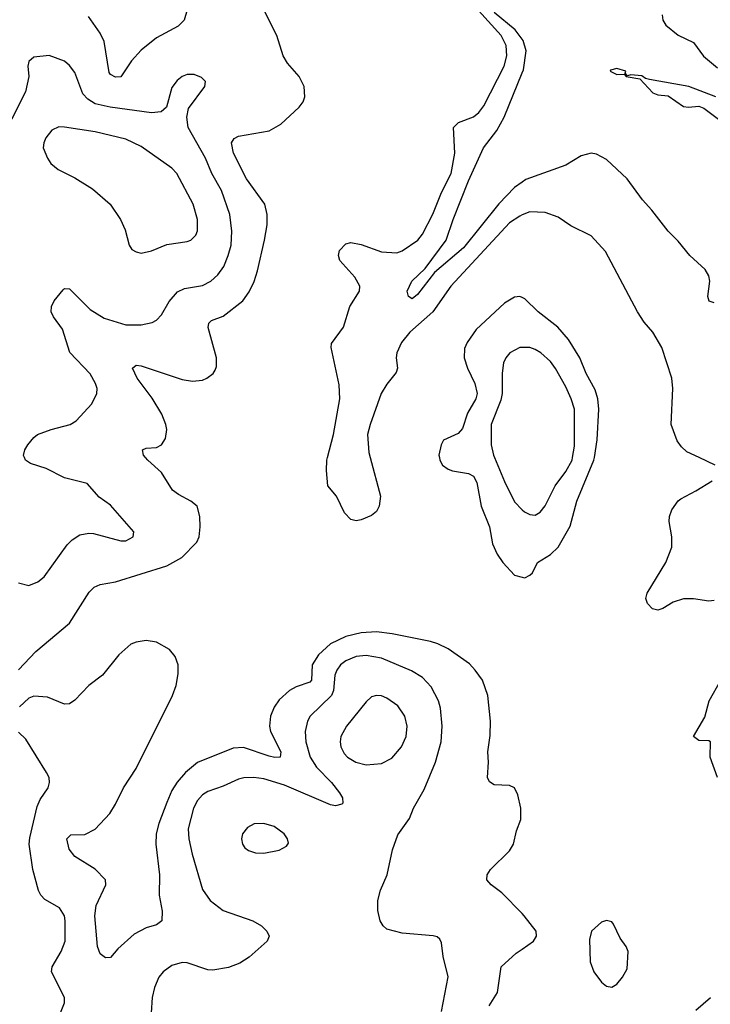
# Model space of a CAD drawing. Header units: inches. Extents: x 1550315 to 1685896, y 510706 to 640504.
# Tile 242 of 256: x 1598035 to 1600735, y 577864 to 581711. Entities that reach past the tile are written whole.
import ezdxf

# ---------------------------------------------------------------- set-up
doc = ezdxf.new("R2010")
doc.units = ezdxf.units.IN
doc.header["$MEASUREMENT"] = 0
for name, color, linetype in [('B5597', 7, 'Continuous'), ('B5598', 7, 'Continuous'), ('B6507', 7, 'Continuous'), ('B6508', 7, 'Continuous')]:
    doc.layers.add(name, color=color, linetype=linetype)

msp = doc.modelspace()

# ---------------------------------------------------------------- linework, layer by layer
at = {"layer": 'B5597', "color": 5}
for points, elevation in [([(1598030, 579510.5), (1598070, 579500.7), (1598105.4, 579514.6), (1598130, 579534), (1598220.8, 579659.2), (1598240.7, 579679.3), (1598270, 579697.7), (1598304.8, 579704.8), (1598323.4, 579703.4), (1598430, 579674.4), (1598450, 579674.9), (1598478, 579690), (1598480.9, 579710), (1598390, 579814), (1598345.5, 579845.5), (1598298.4, 579898.4), (1598210, 579921), (1598137.8, 579957.8), (1598077.1, 579977.1), (1598058, 579990), (1598053.7, 580000)], 540), ([(1598030, 579171.4), (1598098, 579242), (1598230, 579352.9), (1598306, 579474), (1598325.6, 579494.4), (1598350, 579503.6), (1598410, 579514.6), (1598610, 579576.9), (1598669, 579610), (1598727.1, 579670), (1598736.8, 579690), (1598740.4, 579730), (1598739.8, 579770), (1598728.2, 579810), (1598704.2, 579830), (1598655.3, 579855.3), (1598632.4, 579872.4), (1598590, 579941.7), (1598535.4, 579990), (1598527.2, 580000)], 520), ([(1599405, 580000), (1599445.3, 579850), (1599440.4, 579810), (1599430.2, 579789.8), (1599410, 579774), (1599370, 579756.9), (1599350, 579752.8), (1599330, 579758.5), (1599304.4, 579784.4), (1599273.5, 579850), (1599240.3, 579890), (1599234.1, 579950), (1599235.4, 579990), (1599238.1, 580000)], 480), ([(1599676, 580000), (1599677.6, 579990), (1599688.4, 579970), (1599710, 579955.3), (1599727.8, 579947.8), (1599790, 579938.5), (1599810, 579927.2), (1599822.3, 579902.3), (1599839.3, 579810), (1599872, 579730), (1599883.5, 579663.5), (1599902.2, 579622.2), (1599924, 579590), (1599970, 579540.5), (1600000, 579532.9)], 520), ([(1599891.9, 580000), (1599930, 579906.7), (1599970, 579826.7), (1600000, 579796.5)], 540), ([(1600000, 578218), (1599919.8, 578299.8), (1599879, 578330), (1599861.2, 578350), (1599862.7, 578370), (1599876, 578390), (1599950, 578463.8), (1599966.3, 578490), (1599978, 578542), (1599994.5, 578585.5), (1599994.5, 578630), (1599982.9, 578682.9), (1599969.7, 578709.7), (1599950, 578718.9), (1599890, 578722), (1599872.5, 578732.5), (1599863.5, 578750), (1599868.5, 578810), (1599865.6, 578850), (1599874.7, 578914.7), (1599876.1, 578970), (1599865, 579070), (1599844.5, 579130), (1599816.4, 579170), (1599793.7, 579193.7), (1599710, 579252.2), (1599670, 579272.8), (1599640.9, 579280.9), (1599491.8, 579311.8), (1599430, 579319.7), (1599370, 579315), (1599310, 579301.3), (1599250, 579272.2), (1599202.9, 579230), (1599178.8, 579190), (1599175.4, 579130), (1599170, 579122.4), (1599115.4, 579104.6), (1599090, 579090.5), (1599050, 579053), (1599030, 579024.8), (1599015.5, 578990), (1599011.5, 578950), (1599015.9, 578930), (1599056.4, 578850), (1599053.6, 578830), (1599032.1, 578827.9), (1599010, 578833.2), (1598910, 578867.8), (1598870, 578865), (1598730, 578808.7), (1598683.8, 578770), (1598650, 578731.9), (1598630, 578699.4), (1598610, 578652.8), (1598578.9, 578570), (1598569, 578530), (1598567, 578490), (1598582, 578370), (1598580.6, 578290), (1598591.7, 578228.3), (1598590.4, 578190), (1598570, 578174), (1598530, 578162), (1598482.3, 578137.7), (1598418.9, 578081.1), (1598390, 578046), (1598370, 578045.6), (1598350, 578061.3), (1598339, 578090), (1598328.7, 578210), (1598333.5, 578250), (1598371.8, 578330), (1598369.9, 578350), (1598330, 578392.2), (1598250, 578440.9), (1598228.2, 578470), (1598219.8, 578510), (1598234.6, 578525.4), (1598290, 578527.8), (1598330, 578547.8), (1598387.9, 578610), (1598410, 578645.5), (1598441.3, 578710), (1598490, 578785.6), (1598632.2, 579070), (1598646.5, 579110), (1598654.9, 579154.9), (1598654.9, 579190), (1598643.2, 579223.2), (1598621.1, 579250), (1598570, 579279.4), (1598530, 579285.8), (1598490, 579279.1), (1598470, 579270.9), (1598422.2, 579230), (1598359.3, 579150), (1598305.4, 579110), (1598250, 579052.4), (1598230, 579038.5), (1598210, 579036.5), (1598144.1, 579064.1), (1598090, 579067.8), (1598070, 579059.7), (1598034.2, 579025.8)], 520), ([(1599684.6, 577835.4), (1599710.9, 577970.9), (1599691.1, 578051.1), (1599684.6, 578104.6), (1599677.8, 578117.8), (1599667.3, 578127.3), (1599651.8, 578131.8), (1599530, 578141.7), (1599470, 578157.6), (1599456.2, 578170), (1599444.2, 578190), (1599434.7, 578230), (1599435.8, 578270), (1599446.3, 578310), (1599471.6, 578370), (1599492.6, 578467.4), (1599513.9, 578526.1), (1599559.6, 578590), (1599574.7, 578630), (1599616.3, 578703.7), (1599660.3, 578810), (1599682.5, 578890), (1599686.6, 578950), (1599680.4, 579020.4), (1599672.5, 579050), (1599644, 579104), (1599610, 579141.2), (1599566.5, 579166.5), (1599450, 579215.8), (1599390, 579226.4), (1599350, 579223.1), (1599310, 579206.5), (1599289.4, 579190), (1599274.8, 579170), (1599267.4, 579150), (1599261.6, 579090), (1599254.2, 579070), (1599170.9, 578990), (1599160.1, 578970), (1599151.5, 578930), (1599153.6, 578890), (1599171.2, 578830), (1599195.4, 578790), (1599254.4, 578730), (1599285.8, 578690), (1599296.9, 578670), (1599298.4, 578650), (1599294.7, 578645.3), (1599270, 578639.8), (1599250, 578642.8), (1599070, 578719.6), (1598990, 578744.4), (1598950, 578750.5), (1598910.7, 578749.3), (1598890, 578743.9), (1598830, 578716.2), (1598770, 578695.3), (1598750, 578681.8), (1598730, 578659.8), (1598714.4, 578630), (1598693.7, 578550), (1598696.8, 578510), (1598709.4, 578450), (1598750, 578313), (1598780.3, 578270), (1598830, 578230.3), (1598946, 578190), (1598980.7, 578170), (1599000.7, 578150), (1599010.7, 578130), (1599002.8, 578110), (1598932.4, 578047.6), (1598895.4, 578024.6), (1598851.8, 578008.2), (1598790, 577997.6), (1598770, 577998.7), (1598690, 578026), (1598670, 578027.4), (1598630, 578015.1), (1598595.6, 577990), (1598579.1, 577970), (1598562.2, 577930), (1598553.4, 577890), (1598549.1, 577830)], 540), ([(1598195.1, 577830), (1598210.7, 577870), (1598210.7, 577890), (1598159.1, 577990), (1598161.5, 578010), (1598196.5, 578070), (1598212.2, 578110), (1598212.5, 578190), (1598209.8, 578210), (1598190, 578240.5), (1598133.5, 578273.5), (1598117.7, 578290), (1598108.5, 578308.5), (1598086.3, 578390), (1598072.2, 578490), (1598074.6, 578514.6), (1598103, 578637), (1598115.5, 578664.5), (1598145.6, 578710), (1598152, 578730), (1598149.8, 578750), (1598140.3, 578770), (1598059.4, 578899.4), (1598030, 578926.6)], 540), ([(1599870, 577857.6), (1599902.7, 577910), (1599918, 578010), (1599976.6, 578063.4), (1600000, 578079.6)], 520)]:
    msp.add_lwpolyline(points, dxfattribs=dict(at, elevation=elevation))
at = {"layer": 'B5597', "color": 5, "elevation": 560}
for points in [[(1599430, 579071.1), (1599410, 579064.7), (1599390, 579046), (1599312.6, 578950), (1599290.2, 578910), (1599287.6, 578890), (1599290.2, 578870), (1599303.8, 578843.8), (1599316.5, 578830), (1599348.7, 578810), (1599390, 578799.3), (1599450, 578805), (1599490, 578825.8), (1599527.7, 578870), (1599545.5, 578910), (1599550.6, 578950), (1599540.3, 578990), (1599513.3, 579030), (1599470, 579060.4), (1599450, 579069.7)], [(1598990, 578570.8), (1598951.6, 578568.4), (1598925.1, 578554.9), (1598905.7, 578530), (1598902.6, 578510), (1598905.7, 578490), (1598915.2, 578475.2), (1598930, 578464.2), (1598956.3, 578456.3), (1598990, 578454.3), (1599050, 578466), (1599078.6, 578481.4), (1599086, 578494), (1599082.4, 578510), (1599069.6, 578530), (1599030, 578559.2)]]:
    msp.add_lwpolyline(points, close=True, dxfattribs=at)
at = {"layer": 'B5598', "color": 5}
for points, elevation in [([(1599238.1, 580000), (1599262.2, 580090), (1599287.3, 580230), (1599284.3, 580284.3), (1599252.4, 580430), (1599254.6, 580445.4), (1599300.8, 580510), (1599326.1, 580590), (1599363.2, 580650), (1599365, 580670), (1599345.8, 580705.8), (1599286.9, 580770), (1599281.1, 580790), (1599285.7, 580810), (1599310, 580836), (1599330, 580840.2), (1599370, 580832.6), (1599450, 580804.8), (1599510, 580799.7), (1599530, 580808), (1599591.4, 580850), (1599610, 580873.8), (1599650, 580951.2), (1599683.7, 581036.3), (1599722.3, 581110), (1599735.9, 581190), (1599730.8, 581290), (1599751.1, 581310), (1599810, 581331.9), (1599830, 581348.1), (1599850, 581374.2), (1599929.9, 581530), (1599939.6, 581570), (1599937.1, 581610), (1599917.1, 581650), (1599790.7, 581790)], 480), ([(1598689.4, 581750), (1598678.4, 581710), (1598654.1, 581685.9), (1598570, 581641.1), (1598510, 581592.7), (1598471.7, 581550), (1598430, 581488.7), (1598410, 581486.5), (1598390, 581497.3), (1598385.4, 581505.4), (1598365.7, 581625.7), (1598350, 581658.9), (1598304.1, 581724.1)], 520), ([(1598527.2, 580000), (1598519.1, 580010), (1598514.5, 580030), (1598530, 580036.9), (1598570, 580040.2), (1598590, 580050.3), (1598605.1, 580074.9), (1598609.9, 580110), (1598606.9, 580130), (1598590.3, 580170.3), (1598553, 580233), (1598494.4, 580310), (1598475.6, 580350), (1598490, 580361.1), (1598510, 580358.2), (1598670, 580304.9), (1598710, 580298.5), (1598750, 580303.1), (1598766, 580310), (1598790.9, 580329.1), (1598798.7, 580341.3), (1598804.2, 580355.8), (1598804.5, 580390), (1598771.3, 580508.7), (1598774, 580526), (1598784.7, 580535.3), (1598830, 580553.4), (1598906.9, 580613.1), (1598932.2, 580647.8), (1598951.6, 580688.4), (1598964.7, 580730), (1598992.7, 580850), (1599002, 580910), (1599002.3, 580950), (1598993.2, 580990), (1598921.7, 581090), (1598870.7, 581190), (1598863.1, 581230), (1598872.9, 581247.1), (1598890, 581256.1), (1599010, 581277.3), (1599056.6, 581303.4), (1599127.6, 581370), (1599142.9, 581390), (1599149.7, 581410.3), (1599146.9, 581450), (1599128.3, 581490), (1599081.5, 581541.5), (1599064.6, 581570), (1599040.7, 581650), (1598989.8, 581749.8)], 520), ([(1600000, 581634.9), (1599972.4, 581672.4), (1599890, 581739.5)], 460), ([(1598053.7, 580000), (1598050, 580008.7), (1598055.1, 580030), (1598066.6, 580050), (1598090, 580078.7), (1598105.1, 580090), (1598158, 580110), (1598232.3, 580130), (1598256.2, 580143.8), (1598317.6, 580210), (1598336.9, 580250), (1598337.4, 580270), (1598331.1, 580290), (1598310, 580327.6), (1598230.5, 580410.5), (1598202.5, 580502.5), (1598166.6, 580550), (1598157.4, 580570), (1598158.9, 580590), (1598170, 580613), (1598204.4, 580655.6), (1598210, 580660.5), (1598230, 580659.3), (1598310, 580578.9), (1598365.6, 580545.6), (1598450, 580519.2), (1598510, 580518.6), (1598552.4, 580527.6), (1598570, 580537), (1598590, 580557.6), (1598619.4, 580610), (1598651.9, 580648.1), (1598678.9, 580661.1), (1598750, 580673.1), (1598782.4, 580690), (1598810, 580714), (1598832.7, 580747.3), (1598850.4, 580789.6), (1598861.2, 580830), (1598864.7, 580884.7), (1598856.9, 580950), (1598824.4, 581044.4), (1598786, 581110), (1598761.9, 581170), (1598694, 581290), (1598688.5, 581330), (1598695.3, 581364.7), (1598758.4, 581450), (1598760.9, 581470), (1598746, 581486), (1598716.8, 581496.8), (1598690, 581496.9), (1598670, 581489.6), (1598650, 581473.3), (1598630, 581446), (1598608.9, 581370), (1598588.6, 581351.4), (1598550, 581347), (1598389, 581369), (1598330, 581382.9), (1598301, 581401), (1598281.9, 581421.9), (1598250, 581505.6), (1598230, 581532.8), (1598210, 581549.7), (1598150, 581571.1), (1598090, 581564.5), (1598070, 581548), (1598066.7, 581530), (1598070.3, 581490), (1598057.5, 581430), (1597950, 581218)], 540), ([(1600000, 581076.6), (1599970, 581055.3), (1599907.8, 580992.2), (1599770, 580820.2), (1599656.6, 580723.4), (1599590, 580636.9), (1599570, 580620.5), (1599555.1, 580630), (1599549.8, 580650), (1599567.9, 580690), (1599621, 580739), (1599702.2, 580850), (1599729.3, 580930), (1599790, 581081.7), (1599849, 581211), (1599901, 581279), (1599929.3, 581330), (1600000, 581503.4)], 460), ([(1600000, 580948.2), (1599990, 580944.2), (1599950, 580917.4), (1599720.4, 580670), (1599650.7, 580569.3), (1599560.4, 580490), (1599527.8, 580450), (1599509.7, 580410), (1599506.6, 580390), (1599512, 580350), (1599507.1, 580332.9), (1599470, 580287.7), (1599448.9, 580251.1), (1599404.9, 580130), (1599394.7, 580090), (1599399.7, 580019.7), (1599405, 580000)], 480), ([(1600000, 580625.4), (1599990, 580629.8), (1599970, 580627.6), (1599930, 580603.8), (1599819.8, 580500.2), (1599784.2, 580450), (1599774.1, 580425.9), (1599772.4, 580390), (1599785.3, 580350), (1599815.2, 580290), (1599824.2, 580250), (1599818.7, 580230), (1599786.1, 580173.9), (1599765.8, 580114.2), (1599750, 580093.8), (1599691.9, 580068.1), (1599682.4, 580050), (1599674.4, 580010), (1599676, 580000)], 520), ([(1600000, 580430.6), (1599990, 580430.8), (1599950.9, 580409.1), (1599935.2, 580390), (1599926.5, 580370), (1599920.9, 580330), (1599921.2, 580250), (1599915.9, 580224.1), (1599878.3, 580130), (1599878.3, 580050), (1599887.8, 580010), (1599891.9, 580000)], 540)]:
    msp.add_lwpolyline(points, dxfattribs=dict(at, elevation=elevation))
at = {"layer": 'B5598', "color": 5, "elevation": 560}
msp.add_lwpolyline([(1598187.5, 581292.5), (1598160.9, 581279.1), (1598137.6, 581250), (1598128.8, 581230), (1598126.7, 581210), (1598143, 581170), (1598157.1, 581150), (1598185.7, 581125.7), (1598250, 581093.1), (1598319.5, 581050), (1598388.5, 580990), (1598428.7, 580930), (1598446.7, 580890), (1598462.4, 580830), (1598473.8, 580813.8), (1598490, 580803.8), (1598510, 580799.3), (1598550, 580808.7), (1598610, 580833.4), (1598690, 580844.4), (1598704, 580850), (1598723.6, 580870), (1598730, 580886), (1598729.8, 580930), (1598713.3, 580990), (1598649.7, 581110), (1598630, 581131), (1598510, 581216.1), (1598450, 581244.1), (1598330, 581272.6), (1598210, 581291.9)], close=True, dxfattribs=at)
at = {"layer": 'B6507', "color": 5}
for points, elevation in [([(1600000, 579796.5), (1600008.2, 579788.2), (1600030, 579777.6), (1600050, 579775.8), (1600070, 579786.7), (1600090, 579812.2), (1600128.2, 579890), (1600170, 579945.5), (1600195.1, 579990), (1600196.9, 580000)], 540), ([(1600000, 579532.9), (1600010, 579530.4), (1600030, 579540.4), (1600039.6, 579550), (1600059.7, 579590), (1600110, 579621), (1600140.3, 579650), (1600187.4, 579732.6), (1600213.5, 579830), (1600280.4, 579990), (1600282, 580000)], 520), ([(1600754, 579970), (1600691.4, 580000)], 480), ([(1600750, 579441.6), (1600730, 579438.8), (1600670, 579448.2), (1600630, 579448.7), (1600590, 579435.8), (1600550, 579410.5), (1600530, 579403.7), (1600508.8, 579408.8), (1600489.9, 579429.9), (1600483.4, 579450), (1600488, 579470), (1600561.6, 579590), (1600584.5, 579650), (1600585.3, 579690), (1600574, 579750), (1600575.4, 579770), (1600584.6, 579795.4), (1600609.3, 579830.7), (1600620.4, 579839.6), (1600679.3, 579870), (1600742.7, 579910)], 480), ([(1600764, 578750), (1600734.8, 578830), (1600736.2, 578890), (1600730, 578893.7), (1600690, 578895.1), (1600669.8, 578910), (1600713.6, 578986.4), (1600731.3, 579050), (1600776.6, 579130)], 480), ([(1600000, 578079.6), (1600043.7, 578110), (1600056.2, 578130), (1600054.5, 578150), (1600007.8, 578210), (1600000, 578218)], 520), ([(1600678.8, 577841.2), (1600736.2, 577890)], 480)]:
    msp.add_lwpolyline(points, dxfattribs=dict(at, elevation=elevation))
at = {"layer": 'B6507', "color": 5, "elevation": 520}
msp.add_lwpolyline([(1600330, 578191.8), (1600310, 578184.5), (1600270.5, 578149.5), (1600263, 578117), (1600265.3, 578030), (1600280.5, 577990), (1600310, 577950.7), (1600330, 577934), (1600350, 577930.5), (1600370, 577942.4), (1600392.6, 577970), (1600410, 578002.8), (1600414, 578070), (1600406.6, 578090), (1600382.3, 578122.3), (1600357.1, 578177.1), (1600350, 578186)], close=True, dxfattribs=at)
at = {"layer": 'B6508', "color": 5}
for points, elevation in [([(1600547.6, 581730), (1600549.2, 581710), (1600561.8, 581690), (1600610, 581650.9), (1600670, 581622.9), (1600708.6, 581568.6), (1600763.6, 581523.6)], 460), ([(1600000, 581503.4), (1600004.8, 581515.2), (1600014.8, 581590), (1600003.6, 581630), (1600000, 581634.9)], 460), ([(1600757.1, 581410), (1600650.8, 581450), (1600498, 581478), (1600482, 581482), (1600467.8, 581492.2), (1600424, 581496), (1600412, 581492), (1600402, 581502), (1600404.7, 581510), (1600370, 581520.7), (1600345.6, 581514.4), (1600344, 581510), (1600370, 581497.2), (1600398, 581498), (1600406, 581490), (1600460.4, 581480.4), (1600510, 581426), (1600530, 581417.2), (1600570, 581413.2), (1600630, 581372.3), (1600650, 581369.5), (1600690, 581374), (1600710, 581366), (1600798.8, 581298.8)], 440), ([(1600750, 580605.1), (1600731.3, 580611.3), (1600725.4, 580630), (1600733.7, 580690), (1600729.7, 580710), (1600715.7, 580735.7), (1600655.6, 580790), (1600610, 580845.6), (1600570, 580885.6), (1600507.2, 580967.2), (1600470, 581007), (1600410, 581089.6), (1600330, 581165.6), (1600290, 581186.3), (1600269.7, 581189.7), (1600230, 581179.2), (1600170, 581142.5), (1600013.7, 581086.3), (1600000, 581076.6)], 460), ([(1600691.4, 580000), (1600643.1, 580023.1), (1600622.2, 580042.2), (1600606.1, 580066.1), (1600582.3, 580130), (1600588.5, 580270), (1600585.1, 580310), (1600545.6, 580430), (1600510.7, 580490.7), (1600476.3, 580530), (1600450, 580569.5), (1600325.1, 580805.1), (1600270, 580866.3), (1600190, 580906), (1600139.9, 580939.9), (1600090, 580958.3), (1600030, 580959.9), (1600000, 580948.2)], 480), ([(1600282, 580000), (1600293.1, 580070), (1600299.4, 580190), (1600295, 580230), (1600284.6, 580264.6), (1600250, 580328.5), (1600225.8, 580390), (1600181.2, 580461.2), (1600139.4, 580510), (1600062.2, 580570), (1600010, 580621), (1600000, 580625.4)], 520), ([(1600196.9, 580000), (1600204.8, 580044.8), (1600204.8, 580190), (1600191.9, 580230), (1600170, 580276.4), (1600130, 580348.6), (1600110, 580375.8), (1600073.3, 580410), (1600050, 580422.9), (1600030, 580429.8), (1600000, 580430.6)], 540)]:
    msp.add_lwpolyline(points, dxfattribs=dict(at, elevation=elevation))

doc.saveas('drawing.dxf')
